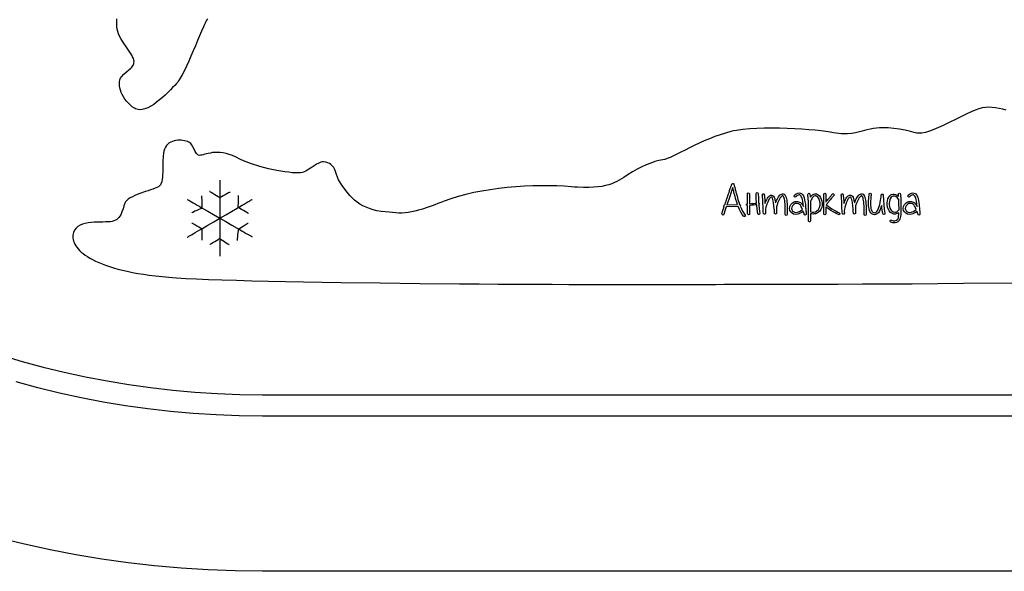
# Model space of a CAD drawing. Header units: millimetres. Extents: x 299 to 601, y 84 to 516.
# Tile 3 of 23: x 380 to 478, y 305 to 360. Entities that reach past the tile are written whole.
import ezdxf

# ---------------------------------------------------------------- set-up
doc = ezdxf.new("R2010")
doc.units = ezdxf.units.MM
doc.layers.get('0').update_dxf_attribs({"linetype": 'CONTINUOUS', "true_color": 0xffffff})

msp = doc.modelspace()

# ---------------------------------------------------------------- linework, layer by layer
at = {"linetype": 'CONTINUOUS', "true_color": 0xffffff}
for points in [[(398.827, 360.39), (398.757, 360.262), (398.682, 360.115), (398.602, 359.952), (398.52, 359.775), (398.432, 359.585), (398.247, 359.165), (398.05, 358.705), (397.845, 358.217), (397.63, 357.707), (397.412, 357.19), (397.19, 356.675), (396.97, 356.17), (396.747, 355.685), (396.532, 355.235), (396.322, 354.825), (396.222, 354.64), (396.122, 354.467), (396.027, 354.312), (395.932, 354.175), (395.842, 354.052), (395.757, 353.952), (395.575, 353.757), (395.367, 353.537), (395.14, 353.3), (394.892, 353.052), (394.627, 352.797), (394.352, 352.545), (394.065, 352.302), (393.772, 352.07), (393.475, 351.86), (393.18, 351.677), (392.885, 351.525), (392.597, 351.415), (392.317, 351.347), (392.05, 351.332), (391.922, 351.347), (391.797, 351.377), (391.677, 351.422), (391.562, 351.485), (391.342, 351.637), (391.137, 351.807), (390.947, 351.992), (390.77, 352.192), (390.61, 352.4), (390.467, 352.617), (390.345, 352.837), (390.242, 353.06), (390.16, 353.285), (390.1, 353.505), (390.062, 353.72), (390.05, 353.925), (390.065, 354.122), (390.105, 354.305), (390.172, 354.472), (390.27, 354.62), (390.505, 354.875), (390.752, 355.095), (390.992, 355.295), (391.205, 355.487), (391.297, 355.585), (391.375, 355.685), (391.437, 355.79), (391.485, 355.9), (391.51, 356.02), (391.515, 356.15), (391.495, 356.29), (391.447, 356.442), (391.375, 356.607), (391.28, 356.782), (391.167, 356.965), (391.042, 357.157), (390.762, 357.56), (390.47, 357.99), (390.197, 358.435), (390.077, 358.665), (389.972, 358.895), (389.887, 359.127), (389.825, 359.362), (389.79, 359.595), (389.787, 359.83), (389.8, 360.09), (389.807, 360.402)], [(478.505, 351.277), (478.15, 351.377), (477.795, 351.46), (477.44, 351.525), (477.092, 351.562), (476.752, 351.577), (476.42, 351.557), (476.102, 351.507), (475.77, 351.415), (475.397, 351.28), (474.992, 351.107), (474.56, 350.91), (474.105, 350.692), (473.637, 350.46), (472.677, 349.985), (472.2, 349.757), (471.732, 349.545), (471.28, 349.357), (470.85, 349.197), (470.447, 349.077), (470.077, 349.002), (469.747, 348.98), (469.597, 348.99), (469.462, 349.017), (468.94, 349.155), (468.407, 349.282), (467.862, 349.392), (467.307, 349.477), (466.74, 349.527), (466.157, 349.535), (465.86, 349.52), (465.56, 349.49), (465.255, 349.445), (464.945, 349.385), (464.647, 349.317), (464.372, 349.252), (464.12, 349.19), (463.885, 349.135), (463.457, 349.035), (463.06, 348.962), (462.67, 348.92), (462.26, 348.915), (462.04, 348.93), (461.805, 348.952), (461.552, 348.99), (461.28, 349.04), (461.125, 349.067), (460.945, 349.097), (460.742, 349.127), (460.52, 349.16), (460.277, 349.19), (460.015, 349.222), (459.735, 349.252), (459.44, 349.282), (458.807, 349.34), (458.125, 349.39), (457.407, 349.435), (456.662, 349.47), (455.902, 349.492), (455.137, 349.502), (454.377, 349.495), (453.635, 349.47), (452.917, 349.427), (452.24, 349.36), (451.612, 349.27), (451.317, 349.215), (451.042, 349.155), (450.505, 349.01), (449.967, 348.84), (449.435, 348.65), (448.907, 348.44), (448.39, 348.22), (447.885, 347.992), (447.395, 347.762), (446.925, 347.532), (446.477, 347.312), (446.055, 347.1), (445.662, 346.907), (445.302, 346.732), (444.975, 346.585), (444.69, 346.467), (444.442, 346.385), (444.242, 346.342), (443.87, 346.277), (443.47, 346.167), (443.042, 346.02), (442.6, 345.837), (442.145, 345.627), (441.687, 345.392), (441.232, 345.137), (440.785, 344.867), (440.352, 344.59), (439.91, 344.32), (439.672, 344.192), (439.422, 344.072), (439.152, 343.96), (438.857, 343.86), (438.535, 343.77), (438.18, 343.695), (437.787, 343.637), (437.352, 343.597), (436.872, 343.575), (436.342, 343.575), (435.757, 343.597), (435.445, 343.617), (435.115, 343.645), (434.417, 343.697), (433.68, 343.732), (432.91, 343.752), (432.11, 343.752), (431.285, 343.737), (430.445, 343.7), (429.595, 343.645), (428.74, 343.572), (427.885, 343.477), (427.037, 343.362), (426.205, 343.227), (425.39, 343.07), (424.597, 342.89), (423.837, 342.69), (423.115, 342.465), (422.435, 342.217), (422.115, 342.092), (421.812, 341.975), (421.525, 341.865), (421.255, 341.765), (420.752, 341.585), (420.3, 341.435), (419.892, 341.312), (419.517, 341.215), (419.172, 341.14), (418.85, 341.087), (418.54, 341.052), (418.237, 341.037), (417.935, 341.035), (417.625, 341.05), (417.3, 341.075), (416.952, 341.11), (416.577, 341.152), (416.165, 341.202), (415.747, 341.267), (415.357, 341.357), (414.995, 341.47), (414.657, 341.605), (414.34, 341.76), (414.047, 341.932), (413.772, 342.122), (413.517, 342.327), (413.277, 342.547), (413.052, 342.777), (412.64, 343.272), (412.267, 343.795), (411.922, 344.337), (411.792, 344.602), (411.692, 344.882), (411.602, 345.162), (411.497, 345.432), (411.43, 345.56), (411.35, 345.677), (411.252, 345.787), (411.137, 345.885), (411, 345.97), (410.835, 346.037), (410.642, 346.092), (410.42, 346.127), (410.285, 346.127), (410.147, 346.102), (410.01, 346.055), (409.867, 345.987), (409.722, 345.907), (409.577, 345.815), (409.275, 345.607), (408.965, 345.397), (408.64, 345.212), (408.475, 345.137), (408.305, 345.08), (408.132, 345.042), (407.957, 345.03), (407.642, 345.037), (407.302, 345.057), (406.942, 345.092), (406.562, 345.137), (406.17, 345.197), (405.762, 345.27), (404.927, 345.45), (404.077, 345.675), (403.237, 345.942), (402.432, 346.252), (402.052, 346.42), (401.687, 346.597), (401.34, 346.76), (401.01, 346.882), (400.692, 346.972), (400.392, 347.035), (400.107, 347.067), (399.837, 347.08), (399.585, 347.072), (399.347, 347.052), (399.127, 347.017), (398.922, 346.977), (398.735, 346.932), (398.562, 346.887), (398.407, 346.845), (398.27, 346.812), (398.15, 346.787), (398.045, 346.78), (397.955, 346.792), (397.875, 346.83), (397.805, 346.887), (397.74, 346.965), (397.625, 347.157), (397.515, 347.387), (397.395, 347.625), (397.252, 347.852), (397.17, 347.952), (397.075, 348.04), (396.967, 348.112), (396.845, 348.165), (396.707, 348.205), (396.557, 348.24), (396.225, 348.285), (395.872, 348.287), (395.692, 348.267), (395.515, 348.232), (395.342, 348.18), (395.177, 348.11), (395.025, 348.017), (394.882, 347.905), (394.755, 347.767), (394.647, 347.602), (394.56, 347.412), (394.495, 347.195), (394.45, 346.955), (394.42, 346.7), (394.387, 346.167), (394.38, 345.622), (394.372, 345.092), (394.362, 344.84), (394.347, 344.602), (394.32, 344.382), (394.28, 344.18), (394.225, 344.002), (394.152, 343.852), (394.057, 343.732), (393.94, 343.645), (393.792, 343.575), (393.607, 343.5), (393.397, 343.422), (393.162, 343.342), (392.91, 343.257), (392.647, 343.167), (392.105, 342.977), (391.84, 342.875), (391.585, 342.77), (391.347, 342.66), (391.13, 342.545), (390.942, 342.422), (390.785, 342.297), (390.67, 342.167), (390.597, 342.032), (390.507, 341.745), (390.417, 341.442), (390.312, 341.142), (390.185, 340.857), (390.015, 340.602), (389.912, 340.49), (389.795, 340.392), (389.662, 340.307), (389.51, 340.242), (389.34, 340.192), (389.147, 340.165), (388.927, 340.152), (388.682, 340.145), (388.412, 340.14), (388.13, 340.135), (387.532, 340.112), (387.23, 340.087), (386.935, 340.047), (386.65, 339.99), (386.38, 339.915), (386.135, 339.812), (385.915, 339.685), (385.73, 339.527), (385.58, 339.337), (385.477, 339.107), (385.422, 338.84), (385.415, 338.695), (385.425, 338.545), (385.447, 338.395), (385.487, 338.24), (385.545, 338.087), (385.617, 337.932), (385.71, 337.775), (385.817, 337.617), (385.945, 337.462), (386.092, 337.305), (386.257, 337.15), (386.442, 336.995), (386.647, 336.84), (386.872, 336.687), (387.117, 336.537), (387.387, 336.39), (387.677, 336.245), (387.99, 336.102), (388.325, 335.965), (388.685, 335.83), (389.067, 335.7), (389.475, 335.572), (389.905, 335.452), (390.362, 335.335), (390.845, 335.225), (391.355, 335.12), (391.89, 335.02), (392.452, 334.927), (393.04, 334.842), (393.66, 334.765), (394.305, 334.695), (394.98, 334.632), (395.345, 334.602), (395.75, 334.575), (396.677, 334.522), (397.75, 334.47), (398.955, 334.42), (400.285, 334.375), (401.73, 334.332), (403.275, 334.29), (404.912, 334.252), (406.632, 334.215), (408.42, 334.182), (410.27, 334.15), (412.167, 334.12), (416.067, 334.067), (420.035, 334.025), (423.985, 333.987), (425.927, 333.972), (427.832, 333.96), (429.692, 333.947), (431.492, 333.937), (433.225, 333.93), (434.877, 333.922), (436.44, 333.917), (437.902, 333.912), (439.255, 333.91), (440.482, 333.91), (441.58, 333.91), (442.532, 333.912), (442.952, 333.912), (443.332, 333.915), (443.672, 333.915), (443.967, 333.917), (444.272, 333.92), (444.64, 333.922), (445.065, 333.922), (445.547, 333.925), (446.085, 333.925), (446.677, 333.925), (447.317, 333.927), (448.01, 333.927), (448.747, 333.927), (449.532, 333.927), (450.357, 333.93), (451.227, 333.93), (453.08, 333.932), (455.075, 333.935), (457.195, 333.94), (459.425, 333.945), (461.75, 333.952), (464.155, 333.962), (466.622, 333.975), (469.137, 333.992), (474.247, 334.035), (479.357, 334.092)], [(400.077, 344.302), (400.077, 344.28), (400.077, 344.217), (400.077, 344.115), (400.077, 343.977), (400.077, 343.805), (400.075, 343.605), (400.075, 343.375), (400.075, 343.12), (400.075, 342.842), (400.075, 342.547), (400.072, 342.235), (400.072, 341.907), (400.072, 341.225), (400.07, 340.517), (400.067, 339.812), (400.067, 339.13), (400.067, 338.802), (400.065, 338.49), (400.065, 338.195), (400.065, 337.917), (400.065, 337.662), (400.065, 337.432), (400.062, 337.232), (400.062, 337.06), (400.062, 336.922), (400.062, 336.82), (400.062, 336.757), (400.062, 336.735)], [(450.58, 341.652), (450.452, 341.25), (450.35, 340.9), (450.3, 340.84), (450.225, 340.832), (450.165, 340.877), (450.155, 340.955), (450.252, 341.275), (450.37, 341.642), (450.327, 341.69), (450.31, 341.735), (450.335, 341.802), (450.372, 341.827), (450.435, 341.837), (450.442, 341.857), (450.46, 341.91), (450.485, 341.982), (450.512, 342.067), (450.54, 342.152), (450.565, 342.225), (450.582, 342.277), (450.59, 342.297), (450.597, 342.32), (450.615, 342.375), (450.642, 342.455), (450.675, 342.547), (450.705, 342.64), (450.732, 342.72), (450.75, 342.775), (450.757, 342.797), (450.762, 342.815), (450.78, 342.865), (450.802, 342.932), (450.83, 343.01), (450.855, 343.087), (450.877, 343.155), (450.895, 343.205), (450.9, 343.222), (450.92, 343.287), (450.947, 343.372), (450.985, 343.477), (451.032, 343.605), (451.035, 343.615), (451.045, 343.64), (451.075, 343.715), (451.102, 343.79), (451.112, 343.815), (451.115, 343.825), (451.145, 343.897), (451.152, 343.915), (451.162, 343.927), (451.182, 343.95), (451.22, 343.97), (451.26, 343.975), (451.325, 343.937), (451.33, 343.927), (451.345, 343.905), (451.352, 343.877), (451.372, 343.802), (451.375, 343.792), (451.382, 343.765), (451.405, 343.68), (451.427, 343.595), (451.435, 343.567), (451.437, 343.557), (451.442, 343.535), (451.457, 343.477), (451.477, 343.392), (451.502, 343.297), (451.527, 343.202), (451.547, 343.12), (451.562, 343.06), (451.567, 343.037), (451.657, 342.702), (451.745, 342.4), (451.83, 342.125), (451.915, 341.88), (451.97, 341.84), (451.987, 341.785), (451.972, 341.73), (452.087, 341.452), (452.207, 341.212), (452.33, 341.005), (452.452, 340.835), (452.477, 340.762), (452.467, 340.727), (452.442, 340.697), (452.37, 340.675), (452.302, 340.71), (452.165, 340.895), (452.032, 341.12), (451.9, 341.382), (451.772, 341.687), (450.58, 341.652), (450.58, 341.652), (450.58, 341.652)], [(398.247, 342.747), (398.247, 342.735), (398.25, 342.695), (398.252, 342.637), (398.255, 342.56), (398.262, 342.367), (398.27, 342.145), (398.277, 341.925), (398.285, 341.732), (398.287, 341.655), (398.29, 341.597), (398.292, 341.557), (398.292, 341.545), (398.28, 341.54), (398.247, 341.525), (398.197, 341.5), (398.132, 341.467), (397.97, 341.39), (397.78, 341.297), (397.592, 341.207), (397.43, 341.13), (397.365, 341.097), (397.315, 341.072), (397.282, 341.057), (397.27, 341.052)], [(401.115, 343.142), (401.102, 343.135), (401.07, 343.117), (401.02, 343.087), (400.952, 343.05), (400.785, 342.955), (400.595, 342.845), (400.405, 342.735), (400.237, 342.64), (400.17, 342.602), (400.12, 342.572), (400.087, 342.555), (400.075, 342.547), (400.062, 342.555), (400.03, 342.575), (399.98, 342.605), (399.915, 342.645), (399.752, 342.745), (399.565, 342.86), (399.377, 342.977), (399.215, 343.077), (399.15, 343.117), (399.1, 343.147), (399.067, 343.167), (399.055, 343.175)], [(402.917, 340.992), (402.907, 341), (402.875, 341.017), (402.825, 341.047), (402.762, 341.087), (402.6, 341.182), (402.417, 341.292), (402.235, 341.402), (402.075, 341.5), (402.01, 341.537), (401.96, 341.567), (401.927, 341.585), (401.917, 341.592), (401.917, 341.605), (401.917, 341.642), (401.917, 341.702), (401.917, 341.777), (401.92, 341.967), (401.92, 342.185), (401.922, 342.402), (401.925, 342.592), (401.925, 342.667), (401.925, 342.727), (401.925, 342.765), (401.925, 342.777)], [(450.645, 341.85), (451.7, 341.885), (451.62, 342.127), (451.54, 342.392), (451.457, 342.677), (451.372, 342.985), (451.367, 343.01), (451.35, 343.077), (451.327, 343.17), (451.3, 343.277), (451.272, 343.385), (451.25, 343.477), (451.232, 343.545), (451.227, 343.57), (451.175, 343.417), (451.135, 343.3), (451.105, 343.212), (451.085, 343.162), (451.07, 343.112), (451.042, 343.03), (451.005, 342.915), (450.955, 342.767), (450.895, 342.587), (450.822, 342.372), (450.74, 342.127), (450.645, 341.85), (450.645, 341.85), (450.645, 341.85)], [(452.887, 342.96), (452.897, 342.757), (452.902, 342.522), (452.905, 342.257), (452.905, 341.962), (453.112, 341.977), (453.297, 341.992), (453.462, 342.005), (453.605, 342.017), (453.577, 342.502), (453.567, 342.995), (453.592, 343.047), (453.667, 343.072), (453.745, 343.047), (453.77, 342.995), (453.78, 342.502), (453.805, 342.017), (453.847, 341.987), (453.86, 341.95), (453.85, 341.915), (453.817, 341.88), (453.865, 341.447), (453.93, 340.98), (453.912, 340.927), (453.842, 340.892), (453.8, 340.895), (453.765, 340.91), (453.73, 340.962), (453.667, 341.425), (453.62, 341.857), (453.477, 341.847), (453.312, 341.835), (453.12, 341.82), (452.905, 341.802), (452.902, 341.672), (452.9, 341.595), (452.9, 341.54), (452.902, 341.467), (452.902, 341.377), (452.905, 341.272), (452.91, 341.077), (452.91, 340.937), (452.882, 340.887), (452.805, 340.865), (452.762, 340.872), (452.732, 340.892), (452.712, 340.947), (452.71, 341.077), (452.707, 341.265), (452.705, 341.372), (452.705, 341.465), (452.702, 341.537), (452.702, 341.595), (452.702, 341.672), (452.702, 341.785), (452.695, 341.785), (452.617, 341.807), (452.595, 341.832), (452.585, 341.857), (452.605, 341.91), (452.677, 341.945), (452.69, 341.945), (452.702, 341.945), (452.705, 342.242), (452.705, 342.51), (452.7, 342.747), (452.69, 342.955), (452.707, 343.002), (452.777, 343.032), (452.822, 343.03), (452.855, 343.012), (452.887, 342.96), (452.887, 342.96), (452.887, 342.96)], [(454.377, 342.865), (454.385, 342.752), (454.402, 342.585), (454.422, 342.415), (454.432, 342.29), (454.435, 342.255), (454.435, 342.192), (454.437, 342.102), (454.437, 341.982), (454.497, 342.13), (454.55, 342.247), (454.59, 342.337), (454.622, 342.4), (454.687, 342.517), (454.752, 342.615), (454.82, 342.695), (454.887, 342.752), (454.99, 342.802), (455.09, 342.815), (455.195, 342.78), (455.29, 342.707), (455.357, 342.605), (455.412, 342.447), (455.43, 342.382), (455.452, 342.297), (455.475, 342.187), (455.505, 342.057), (455.557, 342.185), (455.605, 342.292), (455.647, 342.382), (455.685, 342.452), (455.802, 342.655), (455.922, 342.805), (456.005, 342.877), (456.09, 342.922), (456.177, 342.945), (456.262, 342.942), (456.362, 342.902), (456.447, 342.81), (456.502, 342.712), (456.545, 342.582), (456.577, 342.457), (456.605, 342.312), (456.625, 342.147), (456.64, 341.965), (456.652, 341.757), (456.662, 341.525), (456.665, 341.307), (456.662, 341.145), (456.662, 341.015), (456.665, 340.902), (456.635, 340.83), (456.567, 340.8), (456.497, 340.827), (456.467, 340.895), (456.465, 341.005), (456.465, 341.132), (456.465, 341.295), (456.462, 341.51), (456.457, 341.74), (456.447, 341.952), (456.43, 342.127), (456.407, 342.282), (456.382, 342.417), (456.355, 342.53), (456.32, 342.627), (456.282, 342.697), (456.257, 342.732), (456.252, 342.737), (456.245, 342.745), (456.235, 342.752), (456.152, 342.735), (456.062, 342.662), (455.962, 342.54), (455.857, 342.362), (455.697, 342.012), (455.642, 341.852), (455.612, 341.737), (455.602, 341.66), (455.595, 341.55), (455.592, 341.412), (455.59, 341.247), (455.592, 341.227), (455.595, 341.187), (455.595, 341.175), (455.6, 341.147), (455.602, 341.117), (455.602, 341.105), (455.605, 341.062), (455.602, 341.032), (455.59, 340.99), (455.545, 340.945), (455.482, 340.937), (455.447, 340.95), (455.417, 340.977), (455.4, 341.002), (455.397, 341.015), (455.392, 341.027), (455.392, 341.037), (455.392, 341.047), (455.392, 341.057), (455.387, 341.105), (455.385, 341.165), (455.38, 341.242), (455.377, 341.335), (455.375, 341.387), (455.372, 341.422), (455.37, 341.455), (455.297, 342.065), (455.262, 342.245), (455.225, 342.392), (455.185, 342.505), (455.147, 342.567), (455.11, 342.6), (455.072, 342.615), (455.005, 342.59), (454.955, 342.547), (454.905, 342.487), (454.852, 342.41), (454.797, 342.31), (454.712, 342.125), (454.632, 341.92), (454.57, 341.735), (454.535, 341.605), (454.507, 341.425), (454.487, 341.21), (454.487, 341.165), (454.492, 341.075), (454.495, 341.037), (454.497, 341.02), (454.497, 341.015), (454.497, 341.007), (454.497, 340.997), (454.487, 340.972), (454.462, 340.932), (454.42, 340.912), (454.365, 340.912), (454.32, 340.947), (454.312, 340.962), (454.302, 340.977), (454.302, 340.987), (454.3, 340.997), (454.277, 341.135), (454.262, 341.3), (454.25, 341.495), (454.245, 341.717), (454.242, 341.93), (454.24, 342.095), (454.237, 342.21), (454.235, 342.28), (454.222, 342.405), (454.21, 342.572), (454.207, 342.585), (454.205, 342.615), (454.195, 342.71), (454.182, 342.805), (454.18, 342.835), (454.177, 342.847), (454.182, 342.89), (454.202, 342.922), (454.27, 342.955), (454.305, 342.952), (454.34, 342.932), (454.365, 342.902), (454.377, 342.865), (454.377, 342.865), (454.377, 342.865)], [(457.375, 342.805), (457.545, 342.94), (457.705, 343.02), (457.855, 343.05), (457.995, 343.025), (458.1, 342.965), (458.19, 342.87), (458.27, 342.74), (458.335, 342.577), (458.4, 342.327), (458.45, 342.05), (458.467, 341.917), (458.48, 341.802), (458.49, 341.69), (458.497, 341.562), (458.505, 341.452), (458.512, 341.397), (458.515, 341.38), (458.52, 341.335), (458.53, 341.262), (458.542, 341.162), (458.55, 341.085), (458.555, 341.027), (458.56, 340.967), (458.56, 340.93), (458.55, 340.9), (458.497, 340.842), (458.44, 340.83), (458.387, 340.855), (458.362, 340.89), (458.345, 340.955), (458.342, 340.965), (458.337, 340.985), (458.33, 341.005), (458.327, 341.015), (458.31, 341.057), (458.302, 341.08), (458.287, 341.127), (458.27, 341.172), (458.262, 341.195), (458.107, 341.09), (457.965, 341.01), (457.83, 340.952), (457.707, 340.92), (457.495, 340.902), (457.302, 340.937), (457.137, 341.022), (457.01, 341.145), (456.922, 341.3), (456.895, 341.485), (456.93, 341.68), (457.022, 341.872), (457.175, 342.04), (457.36, 342.147), (457.462, 342.177), (457.567, 342.19), (457.672, 342.187), (457.777, 342.167), (457.975, 342.077), (458.137, 341.927), (458.157, 341.9), (458.19, 341.85), (458.235, 341.78), (458.292, 341.69), (458.26, 341.96), (458.222, 342.185), (458.185, 342.367), (458.145, 342.507), (458.097, 342.632), (458.045, 342.73), (457.99, 342.797), (457.927, 342.84), (457.842, 342.852), (457.742, 342.827), (457.63, 342.762), (457.505, 342.66), (457.472, 342.637), (457.435, 342.632), (457.367, 342.667), (457.345, 342.7), (457.34, 342.737), (457.375, 342.805), (457.375, 342.805), (457.375, 342.805)], [(458.977, 340.942), (458.982, 340.727), (458.985, 340.542), (458.985, 340.382), (458.985, 340.252), (458.955, 340.187), (458.922, 340.167), (458.885, 340.16), (458.815, 340.19), (458.795, 340.222), (458.787, 340.262), (458.79, 340.392), (458.79, 340.545), (458.787, 340.725), (458.785, 340.927), (458.782, 341.127), (458.78, 341.3), (458.777, 341.44), (458.777, 341.55), (458.78, 341.785), (458.78, 342), (458.777, 342.215), (458.76, 342.445), (458.717, 342.882), (458.74, 342.96), (458.807, 343), (458.88, 342.98), (458.92, 342.917), (458.922, 342.905), (458.927, 342.867), (458.94, 342.76), (458.955, 342.65), (458.957, 342.612), (458.96, 342.6), (459.077, 342.745), (459.195, 342.85), (459.307, 342.917), (459.42, 342.947), (459.502, 342.95), (459.582, 342.937), (459.657, 342.907), (459.732, 342.862), (459.865, 342.74), (459.975, 342.585), (460.055, 342.41), (460.11, 342.212), (460.137, 342.002), (460.137, 341.792), (460.1, 341.582), (460.01, 341.38), (459.875, 341.202), (459.695, 341.062), (459.587, 341.002), (459.472, 340.962), (459.355, 340.942), (459.247, 340.935), (459.127, 340.94), (458.977, 340.942), (458.977, 340.942), (458.977, 340.942)], [(458.977, 341.145), (459.17, 341.132), (459.33, 341.137), (459.467, 341.167), (459.595, 341.225), (459.77, 341.377), (459.885, 341.58), (459.942, 341.812), (459.942, 342.05), (459.895, 342.28), (459.802, 342.487), (459.72, 342.61), (459.627, 342.692), (459.532, 342.74), (459.437, 342.75), (459.33, 342.71), (459.215, 342.612), (459.157, 342.537), (459.1, 342.447), (459.042, 342.337), (458.985, 342.212), (458.98, 342.2), (458.972, 342.185), (458.975, 342.072), (458.977, 341.93), (458.977, 341.755), (458.977, 341.55), (458.977, 341.532), (458.977, 341.487), (458.977, 341.422), (458.977, 341.347), (458.977, 341.272), (458.977, 341.207), (458.977, 341.162), (458.977, 341.145), (458.977, 341.145), (458.977, 341.145)], [(460.525, 342.137), (460.535, 342.15), (460.557, 342.18), (460.632, 342.275), (460.707, 342.367), (460.73, 342.397), (460.74, 342.41), (460.747, 342.42), (460.767, 342.445), (460.83, 342.52), (460.892, 342.595), (460.912, 342.62), (460.92, 342.63), (460.927, 342.637), (460.945, 342.66), (461, 342.73), (461.055, 342.797), (461.072, 342.82), (461.08, 342.827), (461.125, 342.882), (461.15, 342.907), (461.18, 342.94), (461.215, 342.952), (461.255, 342.95), (461.292, 342.932), (461.322, 342.902), (461.335, 342.865), (461.33, 342.827), (461.307, 342.792), (461.287, 342.765), (461.24, 342.707), (461.232, 342.7), (461.215, 342.677), (461.16, 342.607), (461.105, 342.54), (461.087, 342.515), (461.08, 342.507), (461.072, 342.497), (461.05, 342.472), (460.987, 342.397), (460.925, 342.32), (460.902, 342.295), (460.895, 342.285), (460.885, 342.27), (460.855, 342.235), (460.815, 342.182), (460.77, 342.125), (460.725, 342.065), (460.685, 342.012), (460.655, 341.977), (460.645, 341.962), (460.632, 341.945), (460.602, 341.91), (460.572, 341.875), (460.56, 341.857), (460.71, 341.737), (460.892, 341.612), (461.12, 341.462), (461.345, 341.327), (461.545, 341.215), (461.712, 341.125), (461.855, 341.057), (461.905, 341.002), (461.912, 340.965), (461.902, 340.927), (461.845, 340.875), (461.805, 340.867), (461.765, 340.877), (461.62, 340.95), (461.447, 341.042), (461.242, 341.16), (461.007, 341.3), (460.772, 341.447), (460.59, 341.58), (460.577, 341.592), (460.55, 341.62), (460.52, 341.645), (460.507, 341.657), (460.505, 341.45), (460.505, 341.265), (460.505, 341.1), (460.507, 340.955), (460.477, 340.885), (460.407, 340.855), (460.335, 340.885), (460.31, 340.917), (460.302, 340.955), (460.302, 341.06), (460.302, 341.185), (460.302, 341.325), (460.302, 341.485), (460.305, 341.66), (460.307, 341.855), (460.31, 342.067), (460.315, 342.297), (460.32, 342.667), (460.315, 342.895), (460.342, 342.97), (460.412, 343), (460.49, 342.97), (460.52, 342.905), (460.525, 342.662), (460.525, 342.64), (460.525, 342.58), (460.525, 342.497), (460.525, 342.4), (460.525, 342.302), (460.525, 342.22), (460.525, 342.16), (460.525, 342.137), (460.525, 342.137), (460.525, 342.137)], [(462.242, 342.865), (462.252, 342.752), (462.267, 342.585), (462.287, 342.415), (462.297, 342.29), (462.3, 342.255), (462.3, 342.192), (462.302, 342.102), (462.302, 341.982), (462.365, 342.13), (462.415, 342.247), (462.457, 342.337), (462.487, 342.4), (462.552, 342.517), (462.617, 342.615), (462.685, 342.695), (462.755, 342.752), (462.857, 342.802), (462.957, 342.815), (463.06, 342.78), (463.155, 342.707), (463.222, 342.605), (463.28, 342.447), (463.297, 342.382), (463.317, 342.297), (463.342, 342.187), (463.37, 342.057), (463.422, 342.185), (463.472, 342.292), (463.512, 342.382), (463.55, 342.452), (463.667, 342.655), (463.787, 342.805), (463.872, 342.877), (463.957, 342.922), (464.042, 342.945), (464.127, 342.942), (464.227, 342.902), (464.312, 342.81), (464.367, 342.712), (464.41, 342.582), (464.442, 342.457), (464.47, 342.312), (464.49, 342.147), (464.505, 341.965), (464.52, 341.757), (464.527, 341.525), (464.53, 341.307), (464.53, 341.145), (464.527, 341.015), (464.532, 340.902), (464.502, 340.83), (464.432, 340.8), (464.365, 340.827), (464.34, 340.86), (464.332, 340.895), (464.33, 341.005), (464.332, 341.132), (464.332, 341.295), (464.33, 341.51), (464.322, 341.74), (464.312, 341.952), (464.295, 342.127), (464.275, 342.282), (464.25, 342.417), (464.222, 342.53), (464.185, 342.627), (464.147, 342.697), (464.122, 342.732), (464.117, 342.737), (464.11, 342.745), (464.102, 342.752), (464.02, 342.735), (463.93, 342.662), (463.827, 342.54), (463.722, 342.362), (463.562, 342.012), (463.507, 341.852), (463.477, 341.737), (463.467, 341.66), (463.46, 341.55), (463.457, 341.412), (463.455, 341.247), (463.457, 341.227), (463.46, 341.187), (463.462, 341.175), (463.465, 341.147), (463.467, 341.117), (463.47, 341.105), (463.472, 341.062), (463.47, 341.032), (463.455, 340.99), (463.412, 340.945), (463.347, 340.937), (463.312, 340.95), (463.285, 340.977), (463.267, 341.002), (463.262, 341.015), (463.257, 341.027), (463.257, 341.037), (463.257, 341.047), (463.257, 341.057), (463.252, 341.105), (463.25, 341.165), (463.245, 341.242), (463.242, 341.335), (463.24, 341.387), (463.237, 341.422), (463.235, 341.455), (463.162, 342.065), (463.127, 342.245), (463.09, 342.392), (463.052, 342.505), (463.012, 342.567), (462.975, 342.6), (462.94, 342.615), (462.87, 342.59), (462.82, 342.547), (462.77, 342.487), (462.717, 342.41), (462.665, 342.31), (462.577, 342.125), (462.497, 341.92), (462.435, 341.735), (462.402, 341.605), (462.375, 341.425), (462.355, 341.21), (462.352, 341.165), (462.357, 341.075), (462.362, 341.037), (462.362, 341.02), (462.362, 341.015), (462.362, 341.007), (462.362, 340.997), (462.355, 340.972), (462.327, 340.932), (462.285, 340.912), (462.23, 340.912), (462.187, 340.947), (462.18, 340.962), (462.17, 340.977), (462.167, 340.987), (462.165, 340.997), (462.142, 341.135), (462.127, 341.3), (462.115, 341.495), (462.11, 341.717), (462.107, 341.93), (462.105, 342.095), (462.102, 342.21), (462.1, 342.28), (462.09, 342.405), (462.075, 342.572), (462.072, 342.585), (462.07, 342.615), (462.06, 342.71), (462.05, 342.805), (462.047, 342.835), (462.045, 342.847), (462.067, 342.922), (462.135, 342.955), (462.172, 342.952), (462.205, 342.932), (462.242, 342.865), (462.242, 342.865), (462.242, 342.865)], [(465.035, 342.9), (465.032, 342.872), (465.027, 342.827), (465.022, 342.767), (465.015, 342.692), (465.002, 342.545), (464.992, 342.422), (464.982, 342.292), (464.975, 342.115), (464.972, 341.932), (464.98, 341.79), (464.992, 341.627), (465.015, 341.485), (465.047, 341.362), (465.09, 341.26), (465.147, 341.177), (465.215, 341.117), (465.29, 341.08), (465.375, 341.067), (465.485, 341.097), (465.59, 341.187), (465.687, 341.335), (465.775, 341.535), (465.832, 341.695), (465.885, 341.877), (465.93, 342.08), (465.97, 342.302), (465.992, 342.45), (466.02, 342.655), (466.022, 342.675), (466.03, 342.722), (466.035, 342.767), (466.037, 342.787), (466.042, 342.827), (466.045, 342.842), (466.047, 342.852), (466.05, 342.862), (466.05, 342.87), (466.062, 342.887), (466.102, 342.915), (466.15, 342.922), (466.195, 342.907), (466.227, 342.877), (466.245, 342.847), (466.245, 342.835), (466.245, 342.83), (466.245, 342.822), (466.255, 342.317), (466.282, 341.85), (466.33, 341.412), (466.395, 341.01), (466.397, 340.972), (466.382, 340.937), (466.355, 340.91), (466.317, 340.897), (466.24, 340.912), (466.2, 340.977), (466.167, 341.142), (466.137, 341.332), (466.107, 341.552), (466.08, 341.797), (466.042, 341.677), (466.012, 341.582), (465.99, 341.515), (465.972, 341.472), (465.865, 341.237), (465.75, 341.062), (465.662, 340.975), (465.57, 340.915), (465.472, 340.88), (465.367, 340.87), (465.225, 340.892), (465.102, 340.95), (464.997, 341.047), (464.91, 341.18), (464.857, 341.3), (464.817, 341.44), (464.79, 341.6), (464.772, 341.78), (464.765, 341.927), (464.767, 342.115), (464.777, 342.3), (464.785, 342.437), (464.795, 342.565), (464.81, 342.717), (464.817, 342.792), (464.822, 342.85), (464.825, 342.892), (464.827, 342.917), (464.84, 342.952), (464.865, 342.985), (464.937, 343.007), (465.01, 342.97), (465.03, 342.937), (465.035, 342.9), (465.035, 342.9), (465.035, 342.9)], [(467.957, 342.912), (467.96, 342.867), (467.962, 342.8), (467.967, 342.712), (467.975, 342.602), (467.997, 342.102), (468.005, 341.85), (468.007, 341.61), (468.005, 341.38), (468.002, 341.177), (467.995, 341.007), (467.982, 340.865), (467.96, 340.69), (467.93, 340.54), (467.89, 340.417), (467.845, 340.322), (467.772, 340.225), (467.68, 340.15), (467.567, 340.1), (467.432, 340.072), (467.21, 340.072), (466.98, 340.13), (466.925, 340.175), (466.915, 340.215), (466.92, 340.252), (466.97, 340.31), (467.05, 340.315), (467.232, 340.27), (467.405, 340.267), (467.57, 340.317), (467.677, 340.422), (467.712, 340.5), (467.742, 340.6), (467.767, 340.727), (467.785, 340.882), (467.785, 340.89), (467.787, 340.91), (467.795, 340.972), (467.8, 341.035), (467.802, 341.055), (467.802, 341.062), (467.627, 340.975), (467.462, 340.932), (467.302, 340.935), (467.152, 340.98), (466.97, 341.097), (466.825, 341.252), (466.717, 341.437), (466.655, 341.635), (466.627, 341.842), (466.63, 342.047), (466.657, 342.247), (466.71, 342.435), (466.795, 342.612), (466.902, 342.757), (467.035, 342.867), (467.19, 342.925), (467.32, 342.93), (467.46, 342.897), (467.61, 342.822), (467.772, 342.71), (467.762, 342.837), (467.76, 342.907), (467.767, 342.945), (467.787, 342.977), (467.852, 343.01), (467.922, 342.985), (467.957, 342.912), (467.957, 342.912), (467.957, 342.912)], [(467.767, 342.412), (467.625, 342.572), (467.487, 342.677), (467.357, 342.732), (467.23, 342.732), (467.132, 342.692), (467.04, 342.615), (466.96, 342.502), (466.895, 342.362), (466.847, 342.197), (466.822, 342.022), (466.825, 341.845), (466.85, 341.675), (466.905, 341.515), (466.987, 341.37), (467.097, 341.247), (467.237, 341.162), (467.377, 341.122), (467.512, 341.135), (467.642, 341.2), (467.772, 341.317), (467.81, 341.347), (467.81, 341.357), (467.81, 341.387), (467.81, 341.477), (467.81, 341.565), (467.81, 341.595), (467.81, 341.605), (467.807, 341.775), (467.802, 341.96), (467.795, 342.16), (467.785, 342.375), (467.767, 342.412), (467.767, 342.412), (467.767, 342.412)], [(468.717, 342.805), (468.887, 342.94), (469.047, 343.02), (469.197, 343.05), (469.337, 343.025), (469.442, 342.965), (469.532, 342.87), (469.612, 342.74), (469.677, 342.577), (469.742, 342.327), (469.792, 342.05), (469.81, 341.917), (469.822, 341.802), (469.832, 341.69), (469.842, 341.562), (469.85, 341.452), (469.855, 341.397), (469.857, 341.38), (469.862, 341.335), (469.872, 341.262), (469.885, 341.162), (469.892, 341.085), (469.897, 341.027), (469.902, 340.967), (469.902, 340.93), (469.892, 340.9), (469.842, 340.842), (469.785, 340.83), (469.73, 340.855), (469.705, 340.89), (469.687, 340.955), (469.685, 340.965), (469.68, 340.985), (469.672, 341.005), (469.67, 341.015), (469.652, 341.057), (469.645, 341.08), (469.63, 341.127), (469.612, 341.172), (469.605, 341.195), (469.45, 341.09), (469.307, 341.01), (469.172, 340.952), (469.05, 340.92), (468.837, 340.902), (468.645, 340.937), (468.48, 341.022), (468.352, 341.145), (468.265, 341.3), (468.237, 341.485), (468.272, 341.68), (468.365, 341.872), (468.517, 342.04), (468.702, 342.147), (468.805, 342.177), (468.91, 342.19), (469.015, 342.187), (469.12, 342.167), (469.317, 342.077), (469.48, 341.927), (469.5, 341.9), (469.532, 341.85), (469.577, 341.78), (469.635, 341.69), (469.602, 341.96), (469.565, 342.185), (469.527, 342.367), (469.487, 342.507), (469.44, 342.632), (469.387, 342.73), (469.332, 342.797), (469.27, 342.84), (469.185, 342.852), (469.085, 342.827), (468.972, 342.762), (468.847, 342.66), (468.815, 342.637), (468.78, 342.632), (468.71, 342.667), (468.687, 342.7), (468.685, 342.737), (468.717, 342.805), (468.717, 342.805), (468.717, 342.805)], [(396.812, 342.395), (396.83, 342.385), (396.885, 342.352), (396.972, 342.302), (397.092, 342.235), (397.24, 342.15), (397.412, 342.05), (397.61, 341.937), (397.827, 341.81), (398.065, 341.675), (398.32, 341.527), (398.87, 341.212), (399.457, 340.875), (400.062, 340.525), (400.667, 340.177), (401.255, 339.84), (401.805, 339.525), (402.06, 339.377), (402.297, 339.242), (402.515, 339.115), (402.712, 339.002), (402.885, 338.902), (403.032, 338.817), (403.152, 338.75), (403.24, 338.7), (403.295, 338.667), (403.312, 338.657)], [(396.827, 338.627), (396.845, 338.637), (396.9, 338.67), (396.987, 338.72), (397.105, 338.79), (397.252, 338.875), (397.425, 338.975), (397.62, 339.09), (397.837, 339.215), (398.075, 339.355), (398.327, 339.502), (398.875, 339.82), (399.46, 340.16), (400.062, 340.512), (400.665, 340.862), (401.25, 341.202), (401.797, 341.52), (402.05, 341.667), (402.287, 341.807), (402.505, 341.932), (402.7, 342.047), (402.872, 342.147), (403.02, 342.232), (403.137, 342.302), (403.225, 342.352), (403.28, 342.385), (403.297, 342.395)], [(458.185, 341.39), (458.122, 341.537), (458.067, 341.657), (458.02, 341.747), (457.982, 341.807), (457.9, 341.89), (457.805, 341.95), (457.697, 341.982), (457.58, 341.992), (457.462, 341.975), (457.36, 341.932), (457.27, 341.862), (457.195, 341.767), (457.12, 341.627), (457.09, 341.497), (457.105, 341.377), (457.165, 341.265), (457.252, 341.182), (457.372, 341.127), (457.512, 341.1), (457.672, 341.11), (457.78, 341.142), (457.9, 341.202), (458.035, 341.282), (458.185, 341.39), (458.185, 341.39), (458.185, 341.39)], [(469.527, 341.39), (469.465, 341.537), (469.41, 341.657), (469.362, 341.747), (469.325, 341.807), (469.242, 341.89), (469.147, 341.95), (469.04, 341.982), (468.922, 341.992), (468.805, 341.975), (468.702, 341.932), (468.612, 341.862), (468.537, 341.767), (468.462, 341.627), (468.432, 341.497), (468.447, 341.377), (468.507, 341.265), (468.597, 341.182), (468.715, 341.127), (468.855, 341.1), (469.015, 341.11), (469.122, 341.142), (469.242, 341.202), (469.377, 341.282), (469.527, 341.39), (469.527, 341.39), (469.527, 341.39)], [(397.27, 340.06), (397.282, 340.052), (397.315, 340.035), (397.365, 340.007), (397.43, 339.97), (397.595, 339.877), (397.782, 339.77), (397.97, 339.665), (398.135, 339.572), (398.2, 339.535), (398.25, 339.507), (398.282, 339.49), (398.295, 339.482), (398.295, 339.47), (398.295, 339.432), (398.292, 339.377), (398.292, 339.302), (398.29, 339.12), (398.285, 338.91), (398.282, 338.7), (398.28, 338.517), (398.28, 338.442), (398.277, 338.387), (398.277, 338.35), (398.277, 338.337)], [(401.832, 338.305), (401.832, 338.317), (401.837, 338.355), (401.842, 338.41), (401.847, 338.485), (401.865, 338.667), (401.882, 338.877), (401.902, 339.087), (401.92, 339.27), (401.925, 339.345), (401.93, 339.4), (401.935, 339.437), (401.935, 339.45), (401.945, 339.457), (401.975, 339.475), (402.022, 339.502), (402.082, 339.54), (402.235, 339.632), (402.41, 339.74), (402.585, 339.847), (402.737, 339.94), (402.797, 339.977), (402.845, 340.005), (402.875, 340.022), (402.885, 340.03)], [(399.07, 337.895), (399.08, 337.902), (399.112, 337.92), (399.162, 337.952), (399.225, 337.99), (399.385, 338.087), (399.567, 338.2), (399.752, 338.312), (399.912, 338.41), (399.975, 338.447), (400.025, 338.48), (400.057, 338.497), (400.067, 338.505), (400.077, 338.497), (400.107, 338.477), (400.155, 338.445), (400.215, 338.405), (400.365, 338.302), (400.537, 338.182), (400.71, 338.065), (400.86, 337.962), (400.92, 337.922), (400.967, 337.89), (400.997, 337.87), (401.007, 337.862)], [(378.292, 326.86), (380.36, 326.245), (382.447, 325.68), (384.555, 325.167), (386.68, 324.702), (388.827, 324.292), (390.99, 323.932), (393.172, 323.627), (395.372, 323.377), (397.585, 323.18), (399.815, 323.04), (402.06, 322.952), (404.32, 322.925), (410.2, 322.925), (415.97, 322.925), (421.647, 322.925), (427.25, 322.925), (432.79, 322.925), (438.282, 322.925), (449.192, 322.925), (460.102, 322.925), (465.595, 322.925), (471.135, 322.925), (476.737, 322.925), (482.415, 322.925)], [(494.065, 320.792), (404.32, 320.792), (402.005, 320.822), (399.707, 320.91), (397.422, 321.055), (395.152, 321.255), (392.9, 321.512), (390.667, 321.825), (388.45, 322.192), (386.252, 322.615), (384.072, 323.087), (381.912, 323.615), (379.775, 324.195)], [(494.065, 305.322), (404.32, 305.322), (401.607, 305.357), (398.91, 305.46), (396.232, 305.63), (393.572, 305.865), (390.932, 306.167), (388.312, 306.535), (385.712, 306.965), (383.135, 307.457), (380.58, 308.015), (378.05, 308.632)]]:
    msp.add_lwpolyline(points, dxfattribs=at)

doc.saveas('drawing.dxf')
